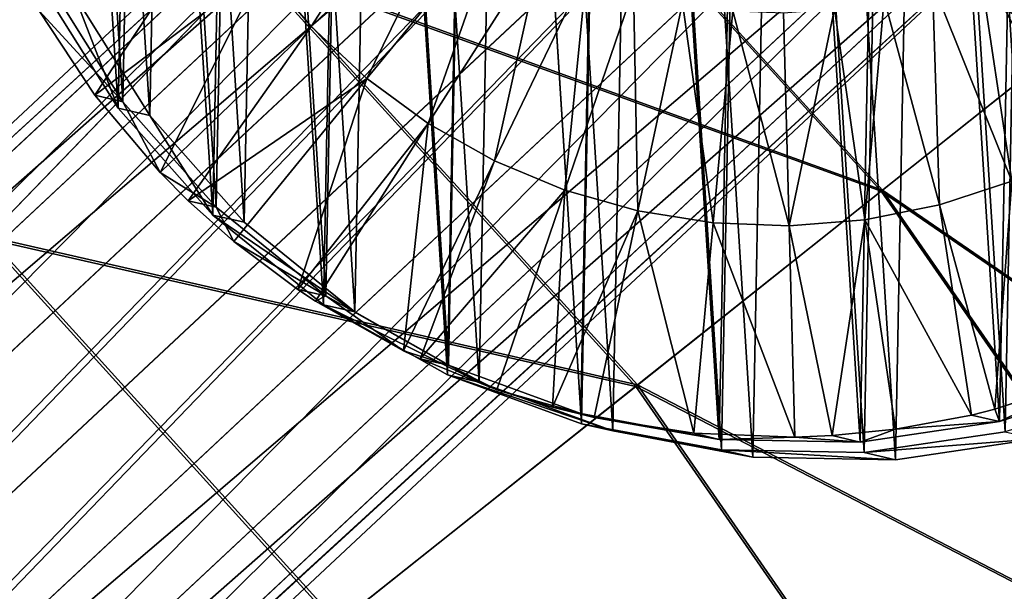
# Model space of a CAD drawing. Header units: millimetres. Extents: x 64 to 3333, y 103 to 3347.
# Tile 48 of 256: x 560.47 to 569.59, y 686.41 to 691.7. Entities that reach past the tile are written whole.
import ezdxf

# ---------------------------------------------------------------- set-up
doc = ezdxf.new("R2010")
doc.units = ezdxf.units.MM
doc.header["$LTSCALE"] = 25.4
doc.layers.get('0').update_dxf_attribs({"true_color": 0xff5454})

# ---------------------------------------------------------------- blocks, each defined once
blk = doc.blocks.new('SPIDER-6785-9743.STL')
at = {"color": 0}
mesh = blk.add_polyface(dxfattribs=at)
corners = [(559.9222, 697.1402, 1391.9711), (559.8716, 694.5073, 1391.951), (559.7878, 695.8258, 1391.9651), (560.171, 693.2205, 1391.9294), (560.2709, 698.4146, 1391.969), (560.6781, 692.0008, 1391.9009), (560.8244, 699.6143, 1391.9587), (561.3788, 690.8812, 1391.8661), (561.5677, 700.7065, 1391.9407), (562.2543, 689.8924, 1391.8259), (562.4805, 701.6614, 1391.9154), (563.2805, 689.0613, 1391.7816), (563.5379, 702.4531, 1391.8834), (564.4294, 688.4106, 1391.7344), (564.711, 703.0598, 1391.8457), (565.6698, 687.958, 1391.6853), (565.9679, 703.4651, 1391.8032), (566.9678, 687.7159, 1391.636), (567.2742, 703.6578, 1391.7572), (568.2879, 687.6909, 1391.5876), (568.5944, 703.6329, 1391.7089), (569.5942, 687.8837, 1391.5416), (569.8923, 703.3907, 1391.6595), (570.8511, 688.2889, 1391.4993), (571.1327, 702.9382, 1391.6106), (572.0242, 688.8957, 1391.4615), (572.2816, 702.2875, 1391.5632), (573.0816, 689.6873, 1391.4296), (573.3078, 701.4564, 1391.519), (573.9944, 690.6423, 1391.4042), (574.1832, 700.4675, 1391.4789), (574.7377, 691.7344, 1391.3861), (574.884, 699.348, 1391.444), (575.2913, 692.9341, 1391.376), (575.3911, 698.1282, 1391.4154), (575.64, 694.2086, 1391.3738), (575.6906, 696.8415, 1391.3938), (575.7743, 695.5229, 1391.3798)]
mesh.append_faces([[corners[k] for k in face] for face in [(0, 1, 2), (35, 36, 37)]], dxfattribs={"vtx0": -1, "color": 0})
mesh.append_faces([[corners[k] for k in face] for face in [(1, 0, 3), (3, 4, 5), (5, 6, 7), (7, 8, 9), (9, 10, 11), (11, 12, 13), (13, 14, 15), (15, 16, 17), (17, 18, 19), (19, 20, 21), (21, 22, 23), (23, 24, 25), (25, 26, 27), (27, 28, 29), (29, 30, 31), (31, 32, 33), (33, 34, 35)]], dxfattribs={"vtx0": -1, "vtx1": -1, "color": 0})
mesh.append_faces([[corners[k] for k in face] for face in [(3, 0, 4), (5, 4, 6), (7, 6, 8), (9, 8, 10), (11, 10, 12), (13, 12, 14), (15, 14, 16), (17, 16, 18), (19, 18, 20), (21, 20, 22), (23, 22, 24), (25, 24, 26), (27, 26, 28), (29, 28, 30), (31, 30, 32), (33, 32, 34), (35, 34, 36)]], dxfattribs={"vtx0": -1, "vtx2": -1, "color": 0})
mesh = blk.add_polyface(dxfattribs=at)
corners = [(559.9309, 694.5275, 1391.1117), (559.981, 697.1305, 1391.1315), (559.8481, 695.831, 1391.1255), (560.227, 693.2554, 1391.0903), (560.3257, 698.3904, 1391.1294), (560.7283, 692.0494, 1391.062), (560.8729, 699.5765, 1391.1193), (561.4211, 690.9426, 1391.0276), (561.6078, 700.6563, 1391.1014), (562.2866, 689.965, 1390.9879), (562.5103, 701.6004, 1391.0764), (563.3011, 689.1434, 1390.9441), (563.5556, 702.3831, 1391.0448), (564.437, 688.5001, 1390.8973), (564.7154, 702.9828, 1391.0074), (565.6633, 688.0526, 1390.849), (565.958, 703.3835, 1390.9655), (566.9465, 687.8132, 1390.8002), (567.2495, 703.5741, 1390.92), (568.2517, 687.7885, 1390.7524), (568.5546, 703.5494, 1390.8722), (569.5432, 687.9791, 1390.7069), (569.8378, 703.3101, 1390.8235), (570.7858, 688.3798, 1390.6649), (571.0641, 702.8626, 1390.775), (571.9456, 688.9796, 1390.6277), (572.2, 702.2193, 1390.7283), (572.9909, 689.7623, 1390.5961), (573.2145, 701.3976, 1390.6844), (573.8934, 690.7064, 1390.571), (574.0801, 700.42, 1390.6448), (574.6282, 691.7861, 1390.5532), (574.7729, 699.3132, 1390.6104), (575.1755, 692.9722, 1390.5431), (575.2742, 698.1073, 1390.5822), (575.5202, 694.2322, 1390.541), (575.5703, 696.8352, 1390.5608), (575.653, 695.5316, 1390.5469)]
mesh.append_faces([[corners[k] for k in face] for face in [(0, 1, 2), (36, 35, 37)]], dxfattribs={"vtx0": -1, "color": 0})
mesh.append_faces([[corners[k] for k in face] for face in [(1, 3, 4), (4, 5, 6), (6, 7, 8), (8, 9, 10), (10, 11, 12), (12, 13, 14), (14, 15, 16), (16, 17, 18), (18, 19, 20), (20, 21, 22), (22, 23, 24), (24, 25, 26), (26, 27, 28), (28, 29, 30), (30, 31, 32), (32, 33, 34), (34, 35, 36)]], dxfattribs={"vtx0": -1, "vtx1": -1, "color": 0})
mesh.append_faces([[corners[k] for k in face] for face in [(1, 0, 3), (4, 3, 5), (6, 5, 7), (8, 7, 9), (10, 9, 11), (12, 11, 13), (14, 13, 15), (16, 15, 17), (18, 17, 19), (20, 19, 21), (22, 21, 23), (24, 23, 25), (26, 25, 27), (28, 27, 29), (30, 29, 31), (32, 31, 33), (34, 33, 35)]], dxfattribs={"vtx0": -1, "vtx2": -1, "color": 0})
mesh = blk.add_polyface(dxfattribs=at)
corners = [(560.163, 694.4409, 1399.9454), (560.2136, 697.0739, 1399.9655), (560.0793, 695.7594, 1399.9595), (560.4625, 693.1542, 1399.924), (560.5623, 698.3483, 1399.9634), (560.9695, 691.9344, 1399.8953), (561.1158, 699.5479, 1399.9531), (561.6703, 690.8148, 1399.8605), (561.8591, 700.6401, 1399.9352), (562.5457, 689.826, 1399.8203), (562.7719, 701.5951, 1399.9098), (563.5719, 688.9949, 1399.776), (563.8293, 702.3867, 1399.8778), (564.7209, 688.3442, 1399.7288), (565.0024, 702.9935, 1399.8401), (565.9612, 687.8917, 1399.6798), (566.2593, 703.3987, 1399.7976), (567.2592, 687.6495, 1399.6305), (567.5656, 703.5915, 1399.7516), (568.5793, 687.6245, 1399.5822), (568.8857, 703.5665, 1399.7032), (569.8857, 687.8173, 1399.5361), (570.1837, 703.3244, 1399.6539), (571.1425, 688.2226, 1399.4937), (571.4241, 702.8718, 1399.605), (572.3157, 688.8293, 1399.4559), (572.5731, 702.2211, 1399.5577), (573.373, 689.6209, 1399.424), (573.5992, 701.39, 1399.5134), (574.2858, 690.5759, 1399.3986), (574.4747, 700.4012, 1399.4733), (575.0291, 691.6681, 1399.3806), (575.1755, 699.2816, 1399.4385), (575.5827, 692.8678, 1399.3704), (575.6825, 698.0618, 1399.4098), (575.9314, 694.1422, 1399.3682), (575.982, 696.7751, 1399.3882), (576.0657, 695.4566, 1399.3743)]
mesh.append_faces([[corners[k] for k in face] for face in [(0, 1, 2), (36, 35, 37)]], dxfattribs={"vtx0": -1, "color": 0})
mesh.append_faces([[corners[k] for k in face] for face in [(1, 3, 4), (4, 5, 6), (6, 7, 8), (8, 9, 10), (10, 11, 12), (12, 13, 14), (14, 15, 16), (16, 17, 18), (18, 19, 20), (20, 21, 22), (22, 23, 24), (24, 25, 26), (26, 27, 28), (28, 29, 30), (30, 31, 32), (32, 33, 34), (34, 35, 36)]], dxfattribs={"vtx0": -1, "vtx1": -1, "color": 0})
mesh.append_faces([[corners[k] for k in face] for face in [(1, 0, 3), (4, 3, 5), (6, 5, 7), (8, 7, 9), (10, 9, 11), (12, 11, 13), (14, 13, 15), (16, 15, 17), (18, 17, 19), (20, 19, 21), (22, 21, 23), (24, 23, 25), (26, 25, 27), (28, 27, 29), (30, 29, 31), (32, 31, 33), (34, 33, 35)]], dxfattribs={"vtx0": -1, "vtx2": -1, "color": 0})
mesh = blk.add_polyface(dxfattribs=at)
corners = [(567.4174, 697.0502, 1394.4392), (553.4641, 684.2689, 1389.1724), (553.3156, 683.8696, 1390.0499), (567.3345, 697.2333, 1393.4846)]
mesh.append_faces([[corners[k] for k in face] for face in [(0, 1, 2), (1, 0, 3)]], dxfattribs={"vtx0": -1, "color": 0})
mesh = blk.add_polyface(dxfattribs=at)
corners = [(553.4641, 684.2689, 1389.1724), (567.5115, 697.1382, 1392.5302), (553.8725, 684.3901, 1388.2948), (567.3345, 697.2333, 1393.4846)]
mesh.append_faces([[corners[k] for k in face] for face in [(0, 1, 2), (1, 0, 3)]], dxfattribs={"vtx0": -1, "color": 0})
mesh = blk.add_polyface(dxfattribs=at)
corners = [(567.5115, 697.1382, 1392.5302), (567.9215, 696.7797, 1391.7209), (553.8725, 684.3901, 1388.2948)]
mesh.append_faces([[corners[k] for k in face] for face in [(0, 1, 2)]], dxfattribs={"color": 0})
mesh = blk.add_polyface(dxfattribs=at)
corners = [(567.4174, 697.0502, 1394.4392), (553.3156, 683.8696, 1390.0499), (553.4495, 683.2531, 1390.7937)]
mesh.append_faces([[corners[k] for k in face] for face in [(0, 1, 2)]], dxfattribs={"color": 0})
mesh = blk.add_polyface(dxfattribs=at)
corners = [(567.4174, 697.0502, 1394.4392), (553.4495, 683.2531, 1390.7937), (567.7476, 696.617, 1395.2484)]
mesh.append_faces([[corners[k] for k in face] for face in [(0, 1, 2)]], dxfattribs={"color": 0})
at = {"color": 7, "true_color": 0xffffff}
mesh = blk.add_polyface(dxfattribs=at)
corners = [(571.3593, 692.4285, 70.8853), (566.1745, 695.9106, 76.7195), (570.1844, 691.4943, 76.7195), (567.2173, 696.9901, 70.8853)]
mesh.append_faces([[corners[k] for k in face] for face in [(0, 1, 2), (1, 0, 3)]], dxfattribs={"vtx0": -1, "color": 7})
mesh = blk.add_polyface(dxfattribs=at)
corners = [(566.183, 695.9195, 47.0723), (571.3652, 692.4332, 52.9077), (570.1942, 691.502, 47.0723), (567.2225, 696.9955, 52.9077)]
mesh.append_faces([[corners[k] for k in face] for face in [(0, 1, 2), (1, 0, 3)]], dxfattribs={"vtx0": -1, "color": 7})
at = {"color": 0}
mesh = blk.add_polyface(dxfattribs=at)
corners = [(567.9215, 696.7797, 1391.7209), (554.4786, 684.2148, 1387.5509), (553.8725, 684.3901, 1388.2948)]
mesh.append_faces([[corners[k] for k in face] for face in [(0, 1, 2)]], dxfattribs={"color": 0})
mesh = blk.add_polyface(dxfattribs=at)
corners = [(568.502, 696.212, 1391.1802), (554.4786, 684.2148, 1387.5509), (567.9215, 696.7797, 1391.7209)]
mesh.append_faces([[corners[k] for k in face] for face in [(0, 1, 2)]], dxfattribs={"color": 0})
mesh = blk.add_polyface(dxfattribs=at)
corners = [(567.7476, 696.617, 1395.2484), (553.4495, 683.2531, 1390.7937), (553.8456, 682.5131, 1391.2909)]
mesh.append_faces([[corners[k] for k in face] for face in [(0, 1, 2)]], dxfattribs={"color": 0})
mesh = blk.add_polyface(dxfattribs=at)
corners = [(568.2747, 695.9996, 1395.7891), (567.7476, 696.617, 1395.2484), (553.8456, 682.5131, 1391.2909)]
mesh.append_faces([[corners[k] for k in face] for face in [(0, 1, 2)]], dxfattribs={"color": 0})
mesh = blk.add_polyface(dxfattribs=at)
corners = [(568.502, 696.212, 1391.1802), (555.1901, 683.7698, 1387.0538), (554.4786, 684.2148, 1387.5509)]
mesh.append_faces([[corners[k] for k in face] for face in [(0, 1, 2)]], dxfattribs={"color": 0})
mesh = blk.add_polyface(dxfattribs=at)
corners = [(568.502, 696.212, 1391.1802), (555.8987, 683.1226, 1386.8793), (555.1901, 683.7698, 1387.0538), (569.1646, 695.5219, 1390.9904)]
mesh.append_faces([[corners[k] for k in face] for face in [(0, 1, 2), (1, 0, 3)]], dxfattribs={"vtx0": -1, "color": 0})
mesh = blk.add_polyface(dxfattribs=at)
corners = [(554.4435, 681.7624, 1391.4653), (568.2747, 695.9996, 1395.7891), (553.8456, 682.5131, 1391.2909), (568.9187, 695.2919, 1395.979)]
mesh.append_faces([[corners[k] for k in face] for face in [(0, 1, 2), (1, 0, 3)]], dxfattribs={"vtx0": -1, "color": 0})
at = {"color": 7, "true_color": 0xffffff}
mesh = blk.add_polyface(dxfattribs=at)
corners = [(570.1844, 691.4943, 76.7195), (564.6317, 694.3135, 82.3195), (568.4464, 690.1123, 82.3195), (566.1745, 695.9106, 76.7195)]
mesh.append_faces([[corners[k] for k in face] for face in [(0, 1, 2), (1, 0, 3)]], dxfattribs={"vtx0": -1, "color": 7})
mesh = blk.add_polyface(dxfattribs=at)
corners = [(564.6435, 694.3258, 41.4704), (570.1942, 691.502, 47.0723), (568.4597, 690.1229, 41.4704), (566.183, 695.9195, 47.0723)]
mesh.append_faces([[corners[k] for k in face] for face in [(0, 1, 2), (1, 0, 3)]], dxfattribs={"vtx0": -1, "color": 7})
mesh = blk.add_polyface(dxfattribs=at)
corners = [(556.4643, 692.7977, 92.4686), (562.6132, 692.2242, 87.597), (558.5728, 695.646, 87.597), (560.1511, 689.6755, 92.4686)]
mesh.append_faces([[corners[k] for k in face] for face in [(0, 1, 2), (1, 0, 3)]], dxfattribs={"vtx0": -1, "color": 7})
mesh = blk.add_polyface(dxfattribs=at)
corners = [(558.5855, 695.6632, 36.1905), (560.1688, 689.6938, 31.316), (556.4794, 692.8181, 31.316), (562.6281, 692.2396, 36.1905)]
mesh.append_faces([[corners[k] for k in face] for face in [(0, 1, 2), (1, 0, 3)]], dxfattribs={"vtx0": -1, "color": 7})
at = {"color": 0}
mesh = blk.add_polyface(dxfattribs=at)
corners = [(569.1646, 695.5219, 1390.9904), (556.4967, 682.3719, 1387.0538), (555.8987, 683.1226, 1386.8793), (569.8086, 694.8141, 1391.1802)]
mesh.append_faces([[corners[k] for k in face] for face in [(0, 1, 2), (1, 0, 3)]], dxfattribs={"vtx0": -1, "color": 0})
mesh = blk.add_polyface(dxfattribs=at)
corners = [(555.1522, 681.1152, 1391.2909), (568.9187, 695.2919, 1395.979), (554.4435, 681.7624, 1391.4653), (569.5812, 694.6017, 1395.7891)]
mesh.append_faces([[corners[k] for k in face] for face in [(0, 1, 2), (1, 0, 3)]], dxfattribs={"vtx0": -1, "color": 0})
mesh = blk.add_polyface(dxfattribs=at)
corners = [(570.3358, 694.1967, 1391.7209), (556.4967, 682.3719, 1387.0538), (569.8086, 694.8141, 1391.1802)]
mesh.append_faces([[corners[k] for k in face] for face in [(0, 1, 2)]], dxfattribs={"color": 0})
mesh = blk.add_polyface(dxfattribs=at)
corners = [(569.5812, 694.6017, 1395.7891), (555.1522, 681.1152, 1391.2909), (555.8638, 680.6702, 1390.7937)]
mesh.append_faces([[corners[k] for k in face] for face in [(0, 1, 2)]], dxfattribs={"color": 0})
mesh = blk.add_polyface(dxfattribs=at)
corners = [(570.1618, 694.0341, 1395.2484), (569.5812, 694.6017, 1395.7891), (555.8638, 680.6702, 1390.7937)]
mesh.append_faces([[corners[k] for k in face] for face in [(0, 1, 2)]], dxfattribs={"color": 0})
at = {"color": 7, "true_color": 0xffffff}
mesh = blk.add_polyface(dxfattribs=at)
corners = [(568.4464, 690.1123, 82.3195), (562.6132, 692.2242, 87.597), (566.1725, 688.3043, 87.597), (564.6317, 694.3135, 82.3195)]
mesh.append_faces([[corners[k] for k in face] for face in [(0, 1, 2), (1, 0, 3)]], dxfattribs={"vtx0": -1, "color": 7})
mesh = blk.add_polyface(dxfattribs=at)
corners = [(562.6281, 692.2396, 36.1905), (568.4597, 690.1229, 41.4704), (566.1893, 688.3176, 36.1905), (564.6435, 694.3258, 41.4704)]
mesh.append_faces([[corners[k] for k in face] for face in [(0, 1, 2), (1, 0, 3)]], dxfattribs={"vtx0": -1, "color": 7})
at = {"color": 0}
mesh = blk.add_polyface(dxfattribs=at)
corners = [(570.3358, 694.1967, 1391.7209), (556.8928, 681.6319, 1387.5509), (556.4967, 682.3719, 1387.0538)]
mesh.append_faces([[corners[k] for k in face] for face in [(0, 1, 2)]], dxfattribs={"color": 0})
mesh = blk.add_polyface(dxfattribs=at)
corners = [(570.3358, 694.1967, 1391.7209), (570.6659, 693.7635, 1392.5302), (556.8928, 681.6319, 1387.5509)]
mesh.append_faces([[corners[k] for k in face] for face in [(0, 1, 2)]], dxfattribs={"color": 0})
mesh = blk.add_polyface(dxfattribs=at)
corners = [(570.1618, 694.0341, 1395.2484), (555.8638, 680.6702, 1390.7937), (556.4699, 680.4949, 1390.0499)]
mesh.append_faces([[corners[k] for k in face] for face in [(0, 1, 2)]], dxfattribs={"color": 0})
mesh = blk.add_polyface(dxfattribs=at)
corners = [(570.1618, 694.0341, 1395.2484), (556.4699, 680.4949, 1390.0499), (570.5717, 693.6755, 1394.4392)]
mesh.append_faces([[corners[k] for k in face] for face in [(0, 1, 2)]], dxfattribs={"color": 0})
mesh = blk.add_polyface(dxfattribs=at)
corners = [(570.6659, 693.7635, 1392.5302), (557.0268, 681.0154, 1388.2948), (556.8928, 681.6319, 1387.5509)]
mesh.append_faces([[corners[k] for k in face] for face in [(0, 1, 2)]], dxfattribs={"color": 0})
mesh = blk.add_polyface(dxfattribs=at)
corners = [(570.6659, 693.7635, 1392.5302), (570.7487, 693.5805, 1393.4846), (557.0268, 681.0154, 1388.2948)]
mesh.append_faces([[corners[k] for k in face] for face in [(0, 1, 2)]], dxfattribs={"color": 0})
mesh = blk.add_polyface(dxfattribs=at)
corners = [(570.7487, 693.5805, 1393.4846), (556.4699, 680.4949, 1390.0499), (556.8783, 680.6161, 1389.1724), (570.5717, 693.6755, 1394.4392)]
mesh.append_faces([[corners[k] for k in face] for face in [(0, 1, 2), (1, 0, 3)]], dxfattribs={"vtx0": -1, "color": 0})
mesh = blk.add_polyface(dxfattribs=at)
corners = [(570.7487, 693.5805, 1393.4846), (556.8783, 680.6161, 1389.1724), (557.0268, 681.0154, 1388.2948)]
mesh.append_faces([[corners[k] for k in face] for face in [(0, 1, 2)]], dxfattribs={"color": 0})
mesh = blk.add_polyface(dxfattribs=at)
corners = [(564.2791, 693.3616, 1383.0865), (563.166, 691.6379, 1383.4197), (562.7111, 692.1767, 1383.4407), (564.5832, 693.0013, 1383.0725)]
mesh.append_faces([[corners[k] for k in face] for face in [(0, 1, 2), (1, 0, 3)]], dxfattribs={"vtx0": -1, "color": 0})
mesh = blk.add_polyface(dxfattribs=at)
corners = [(564.5832, 693.0013, 1383.0725), (563.6813, 691.1569, 1383.3969), (563.166, 691.6379, 1383.4197), (564.9278, 692.6797, 1383.0573)]
mesh.append_faces([[corners[k] for k in face] for face in [(0, 1, 2), (1, 0, 3)]], dxfattribs={"vtx0": -1, "color": 0})
mesh = blk.add_polyface(dxfattribs=at)
corners = [(562.323, 692.7655, 1383.4597), (561.1611, 691.0018, 1383.8938), (560.6456, 691.784, 1383.9191), (562.7111, 692.1767, 1383.4407)]
mesh.append_faces([[corners[k] for k in face] for face in [(0, 1, 2), (1, 0, 3)]], dxfattribs={"vtx0": -1, "color": 0})
mesh = blk.add_polyface(dxfattribs=at)
corners = [(564.9278, 692.6797, 1383.0573), (564.2501, 690.7402, 1383.3727), (563.6813, 691.1569, 1383.3969), (565.308, 692.4011, 1383.0411)]
mesh.append_faces([[corners[k] for k in face] for face in [(0, 1, 2), (1, 0, 3)]], dxfattribs={"vtx0": -1, "color": 0})
mesh = blk.add_polyface(dxfattribs=at)
corners = [(569.7516, 692.4904, 1382.8799), (570.2968, 690.5028, 1383.1503), (569.3506, 692.2425, 1382.8925), (570.8965, 690.8737, 1383.1315)]
mesh.append_faces([[corners[k] for k in face] for face in [(0, 1, 2), (1, 0, 3)]], dxfattribs={"vtx0": -1, "color": 0})
mesh = blk.add_polyface(dxfattribs=at)
corners = [(565.308, 692.4011, 1383.0411), (564.864, 690.3937, 1383.3474), (564.2501, 690.7402, 1383.3727), (565.7184, 692.1695, 1383.0242)]
mesh.append_faces([[corners[k] for k in face] for face in [(0, 1, 2), (1, 0, 3)]], dxfattribs={"vtx0": -1, "color": 0})
at = {"color": 7, "true_color": 0xffffff}
mesh = blk.add_polyface(dxfattribs=at)
corners = [(566.1725, 688.3043, 87.597), (560.1511, 689.6755, 92.4686), (563.3987, 686.0988, 92.4686), (562.6132, 692.2242, 87.597)]
mesh.append_faces([[corners[k] for k in face] for face in [(0, 1, 2), (1, 0, 3)]], dxfattribs={"vtx0": -1, "color": 7})
mesh = blk.add_polyface(dxfattribs=at)
corners = [(560.1688, 689.6938, 31.316), (566.1893, 688.3176, 36.1905), (563.4186, 686.1146, 31.316), (562.6281, 692.2396, 36.1905)]
mesh.append_faces([[corners[k] for k in face] for face in [(0, 1, 2), (1, 0, 3)]], dxfattribs={"vtx0": -1, "color": 7})
at = {"color": 0}
mesh = blk.add_polyface(dxfattribs=at)
corners = [(569.3506, 692.2425, 1382.8925), (569.6573, 690.2056, 1383.1711), (568.9231, 692.0438, 1382.9064), (570.2968, 690.5028, 1383.1503)]
mesh.append_faces([[corners[k] for k in face] for face in [(0, 1, 2), (1, 0, 3)]], dxfattribs={"vtx0": -1, "color": 0})
mesh = blk.add_polyface(dxfattribs=at)
corners = [(562.7111, 692.1767, 1383.4407), (561.7654, 690.2862, 1383.8657), (561.1611, 691.0018, 1383.8938), (563.166, 691.6379, 1383.4197)]
mesh.append_faces([[corners[k] for k in face] for face in [(0, 1, 2), (1, 0, 3)]], dxfattribs={"vtx0": -1, "color": 0})
mesh = blk.add_polyface(dxfattribs=at)
corners = [(565.7184, 692.1695, 1383.0242), (565.5146, 690.1224, 1383.3214), (564.864, 690.3937, 1383.3474), (566.1534, 691.9881, 1383.0068)]
mesh.append_faces([[corners[k] for k in face] for face in [(0, 1, 2), (1, 0, 3)]], dxfattribs={"vtx0": -1, "color": 0})
mesh = blk.add_polyface(dxfattribs=at)
corners = [(560.7283, 692.0494, 1391.062), (560.6456, 691.784, 1383.9191), (561.4211, 690.9426, 1391.0276)]
mesh.append_faces([[corners[k] for k in face] for face in [(0, 1, 2)]], dxfattribs={"color": 0})
mesh = blk.add_polyface(dxfattribs=at)
corners = [(568.9231, 692.0438, 1382.9064), (568.9873, 689.9861, 1383.1937), (568.4752, 691.897, 1382.9215), (569.6573, 690.2056, 1383.1711)]
mesh.append_faces([[corners[k] for k in face] for face in [(0, 1, 2), (1, 0, 3)]], dxfattribs={"vtx0": -1, "color": 0})
mesh = blk.add_polyface(dxfattribs=at)
corners = [(560.9695, 691.9344, 1399.8953), (561.3788, 690.8812, 1391.8661), (561.6703, 690.8148, 1399.8605), (560.6781, 692.0008, 1391.9009)]
mesh.append_faces([[corners[k] for k in face] for face in [(0, 1, 2), (1, 0, 3)]], dxfattribs={"vtx0": -1, "color": 0})
mesh = blk.add_polyface(dxfattribs=at)
corners = [(566.1534, 691.9881, 1383.0068), (566.1927, 689.9299, 1383.295), (565.5146, 690.1224, 1383.3214), (566.6068, 691.8594, 1382.9893)]
mesh.append_faces([[corners[k] for k in face] for face in [(0, 1, 2), (1, 0, 3)]], dxfattribs={"vtx0": -1, "color": 0})
mesh = blk.add_polyface(dxfattribs=at)
corners = [(566.6068, 691.8594, 1382.9893), (566.8889, 689.8191, 1383.2688), (566.1927, 689.9299, 1383.295), (567.0723, 691.7853, 1382.9717)]
mesh.append_faces([[corners[k] for k in face] for face in [(0, 1, 2), (1, 0, 3)]], dxfattribs={"vtx0": -1, "color": 0})
mesh = blk.add_polyface(dxfattribs=at)
corners = [(568.4752, 691.897, 1382.9215), (568.2961, 689.8474, 1383.2178), (568.0131, 691.8043, 1382.9375), (568.9873, 689.9861, 1383.1937)]
mesh.append_faces([[corners[k] for k in face] for face in [(0, 1, 2), (1, 0, 3)]], dxfattribs={"vtx0": -1, "color": 0})
mesh = blk.add_polyface(dxfattribs=at)
corners = [(560.6456, 691.784, 1383.9191), (561.1611, 691.0018, 1383.8938), (561.4211, 690.9426, 1391.0276)]
mesh.append_faces([[corners[k] for k in face] for face in [(0, 1, 2)]], dxfattribs={"color": 0})
mesh = blk.add_polyface(dxfattribs=at)
corners = [(567.0723, 691.7853, 1382.9717), (567.5933, 689.7914, 1383.2429), (566.8889, 689.8191, 1383.2688), (567.5432, 691.7669, 1382.9543)]
mesh.append_faces([[corners[k] for k in face] for face in [(0, 1, 2), (1, 0, 3)]], dxfattribs={"vtx0": -1, "color": 0})
mesh = blk.add_polyface(dxfattribs=at)
corners = [(568.0131, 691.8043, 1382.9375), (567.5933, 689.7914, 1383.2429), (567.5432, 691.7669, 1382.9543), (568.2961, 689.8474, 1383.2178)]
mesh.append_faces([[corners[k] for k in face] for face in [(0, 1, 2), (1, 0, 3)]], dxfattribs={"vtx0": -1, "color": 0})
mesh = blk.add_polyface(dxfattribs=at)
corners = [(563.166, 691.6379, 1383.4197), (562.0266, 690.0242, 1383.8541), (561.7654, 690.2862, 1383.8657)]
mesh.append_faces([[corners[k] for k in face] for face in [(0, 1, 2)]], dxfattribs={"color": 0})
mesh = blk.add_polyface(dxfattribs=at)
corners = [(563.6813, 691.1569, 1383.3969), (562.0266, 690.0242, 1383.8541), (563.166, 691.6379, 1383.4197)]
mesh.append_faces([[corners[k] for k in face] for face in [(0, 1, 2)]], dxfattribs={"color": 0})
at = {"color": 7, "true_color": 0xffffff}
mesh = blk.add_polyface(dxfattribs=at)
corners = [(573.5837, 686.5924, 76.7195), (568.4464, 690.1123, 82.3195), (571.6801, 685.4491, 82.3195), (570.1844, 691.4943, 76.7195)]
mesh.append_faces([[corners[k] for k in face] for face in [(0, 1, 2), (1, 0, 3)]], dxfattribs={"vtx0": -1, "color": 7})
mesh = blk.add_polyface(dxfattribs=at)
corners = [(568.4597, 690.1229, 41.4704), (573.5943, 686.5988, 47.0723), (571.6947, 685.4579, 41.4704), (570.1942, 691.502, 47.0723)]
mesh.append_faces([[corners[k] for k in face] for face in [(0, 1, 2), (1, 0, 3)]], dxfattribs={"vtx0": -1, "color": 7})
at = {"color": 0}
mesh = blk.add_polyface(dxfattribs=at)
corners = [(563.6813, 691.1569, 1383.3969), (562.4501, 689.6471, 1383.8356), (562.0266, 690.0242, 1383.8541)]
mesh.append_faces([[corners[k] for k in face] for face in [(0, 1, 2)]], dxfattribs={"color": 0})
mesh = blk.add_polyface(dxfattribs=at)
corners = [(563.6813, 691.1569, 1383.3969), (563.0411, 689.2026, 1383.8103), (562.4501, 689.6471, 1383.8356)]
mesh.append_faces([[corners[k] for k in face] for face in [(0, 1, 2)]], dxfattribs={"color": 0})
mesh = blk.add_polyface(dxfattribs=at)
corners = [(564.2501, 690.7402, 1383.3727), (563.0411, 689.2026, 1383.8103), (563.6813, 691.1569, 1383.3969)]
mesh.append_faces([[corners[k] for k in face] for face in [(0, 1, 2)]], dxfattribs={"color": 0})
mesh = blk.add_polyface(dxfattribs=at)
corners = [(561.1611, 691.0018, 1383.8938), (561.7654, 690.2862, 1383.8657), (561.4211, 690.9426, 1391.0276)]
mesh.append_faces([[corners[k] for k in face] for face in [(0, 1, 2)]], dxfattribs={"color": 0})
mesh = blk.add_polyface(dxfattribs=at)
corners = [(561.4211, 690.9426, 1391.0276), (561.7654, 690.2862, 1383.8657), (562.2866, 689.965, 1390.9879)]
mesh.append_faces([[corners[k] for k in face] for face in [(0, 1, 2)]], dxfattribs={"color": 0})
mesh = blk.add_polyface(dxfattribs=at)
corners = [(561.6703, 690.8148, 1399.8605), (562.2543, 689.8924, 1391.8259), (562.5457, 689.826, 1399.8203), (561.3788, 690.8812, 1391.8661)]
mesh.append_faces([[corners[k] for k in face] for face in [(0, 1, 2), (1, 0, 3)]], dxfattribs={"vtx0": -1, "color": 0})
mesh = blk.add_polyface(dxfattribs=at)
corners = [(564.2501, 690.7402, 1383.3727), (563.2055, 689.0936, 1383.8033), (563.0411, 689.2026, 1383.8103)]
mesh.append_faces([[corners[k] for k in face] for face in [(0, 1, 2)]], dxfattribs={"color": 0})
mesh = blk.add_polyface(dxfattribs=at)
corners = [(564.2501, 690.7402, 1383.3727), (564.0211, 688.6333, 1383.7698), (563.2055, 689.0936, 1383.8033), (564.864, 690.3937, 1383.3474)]
mesh.append_faces([[corners[k] for k in face] for face in [(0, 1, 2), (1, 0, 3)]], dxfattribs={"vtx0": -1, "color": 0})
mesh = blk.add_polyface(dxfattribs=at)
corners = [(564.864, 690.3937, 1383.3474), (564.177, 688.5593, 1383.7635), (564.0211, 688.6333, 1383.7698)]
mesh.append_faces([[corners[k] for k in face] for face in [(0, 1, 2)]], dxfattribs={"color": 0})
mesh = blk.add_polyface(dxfattribs=at)
corners = [(565.5146, 690.1224, 1383.3214), (564.177, 688.5593, 1383.7635), (564.864, 690.3937, 1383.3474)]
mesh.append_faces([[corners[k] for k in face] for face in [(0, 1, 2)]], dxfattribs={"color": 0})
mesh = blk.add_polyface(dxfattribs=at)
corners = [(561.7654, 690.2862, 1383.8657), (562.0266, 690.0242, 1383.8541), (562.2866, 689.965, 1390.9879)]
mesh.append_faces([[corners[k] for k in face] for face in [(0, 1, 2)]], dxfattribs={"color": 0})
mesh = blk.add_polyface(dxfattribs=at)
corners = [(569.6573, 690.2056, 1383.1711), (569.4985, 688.0918, 1383.5657), (568.9873, 689.9861, 1383.1937), (570.3886, 688.3834, 1383.5356)]
mesh.append_faces([[corners[k] for k in face] for face in [(0, 1, 2), (1, 0, 3)]], dxfattribs={"vtx0": -1, "color": 0})
mesh = blk.add_polyface(dxfattribs=at)
corners = [(565.5146, 690.1224, 1383.3214), (564.8854, 688.2729, 1383.7354), (564.177, 688.5593, 1383.7635)]
mesh.append_faces([[corners[k] for k in face] for face in [(0, 1, 2)]], dxfattribs={"color": 0})
mesh = blk.add_polyface(dxfattribs=at)
corners = [(565.5146, 690.1224, 1383.3214), (565.4033, 688.1118, 1383.7151), (564.8854, 688.2729, 1383.7354)]
mesh.append_faces([[corners[k] for k in face] for face in [(0, 1, 2)]], dxfattribs={"color": 0})
mesh = blk.add_polyface(dxfattribs=at)
corners = [(566.1927, 689.9299, 1383.295), (565.4033, 688.1118, 1383.7151), (565.5146, 690.1224, 1383.3214)]
mesh.append_faces([[corners[k] for k in face] for face in [(0, 1, 2)]], dxfattribs={"color": 0})
at = {"color": 7, "true_color": 0xffffff}
mesh = blk.add_polyface(dxfattribs=at)
corners = [(571.6801, 685.4491, 82.3195), (566.1725, 688.3043, 87.597), (569.1897, 683.9533, 87.597), (568.4464, 690.1123, 82.3195)]
mesh.append_faces([[corners[k] for k in face] for face in [(0, 1, 2), (1, 0, 3)]], dxfattribs={"vtx0": -1, "color": 7})
mesh = blk.add_polyface(dxfattribs=at)
corners = [(566.1893, 688.3176, 36.1905), (571.6947, 685.4579, 41.4704), (569.2081, 683.9644, 36.1905), (568.4597, 690.1229, 41.4704)]
mesh.append_faces([[corners[k] for k in face] for face in [(0, 1, 2), (1, 0, 3)]], dxfattribs={"vtx0": -1, "color": 7})
at = {"color": 0}
mesh = blk.add_polyface(dxfattribs=at)
corners = [(562.2866, 689.965, 1390.9879), (562.0266, 690.0242, 1383.8541), (562.4501, 689.6471, 1383.8356)]
mesh.append_faces([[corners[k] for k in face] for face in [(0, 1, 2)]], dxfattribs={"color": 0})
mesh = blk.add_polyface(dxfattribs=at)
corners = [(562.2866, 689.965, 1390.9879), (562.4501, 689.6471, 1383.8356), (563.3011, 689.1434, 1390.9441)]
mesh.append_faces([[corners[k] for k in face] for face in [(0, 1, 2)]], dxfattribs={"color": 0})
mesh = blk.add_polyface(dxfattribs=at)
corners = [(566.1927, 689.9299, 1383.295), (565.7863, 688.0172, 1383.7003), (565.4033, 688.1118, 1383.7151)]
mesh.append_faces([[corners[k] for k in face] for face in [(0, 1, 2)]], dxfattribs={"color": 0})
mesh = blk.add_polyface(dxfattribs=at)
corners = [(566.1927, 689.9299, 1383.295), (566.711, 687.87, 1383.6654), (565.7863, 688.0172, 1383.7003), (566.8889, 689.8191, 1383.2688)]
mesh.append_faces([[corners[k] for k in face] for face in [(0, 1, 2), (1, 0, 3)]], dxfattribs={"vtx0": -1, "color": 0})
mesh = blk.add_polyface(dxfattribs=at)
corners = [(569.2831, 688.0383, 1383.5731), (568.2961, 689.8474, 1383.2178), (568.9873, 689.9861, 1383.1937)]
mesh.append_faces([[corners[k] for k in face] for face in [(0, 1, 2)]], dxfattribs={"color": 0})
mesh = blk.add_polyface(dxfattribs=at)
corners = [(569.4985, 688.0918, 1383.5657), (569.2831, 688.0383, 1383.5731), (568.9873, 689.9861, 1383.1937)]
mesh.append_faces([[corners[k] for k in face] for face in [(0, 1, 2)]], dxfattribs={"color": 0})
mesh = blk.add_polyface(dxfattribs=at)
corners = [(563.5719, 688.9949, 1399.776), (562.2543, 689.8924, 1391.8259), (563.2805, 689.0613, 1391.7816), (562.5457, 689.826, 1399.8203)]
mesh.append_faces([[corners[k] for k in face] for face in [(0, 1, 2), (1, 0, 3)]], dxfattribs={"vtx0": -1, "color": 0})
mesh = blk.add_polyface(dxfattribs=at)
corners = [(568.2961, 689.8474, 1383.2178), (567.9916, 687.8478, 1383.6185), (567.5933, 689.7914, 1383.2429)]
mesh.append_faces([[corners[k] for k in face] for face in [(0, 1, 2)]], dxfattribs={"color": 0})
mesh = blk.add_polyface(dxfattribs=at)
corners = [(568.5803, 687.9075, 1383.5977), (567.9916, 687.8478, 1383.6185), (568.2961, 689.8474, 1383.2178)]
mesh.append_faces([[corners[k] for k in face] for face in [(0, 1, 2)]], dxfattribs={"color": 0})
mesh = blk.add_polyface(dxfattribs=at)
corners = [(569.2831, 688.0383, 1383.5731), (568.5803, 687.9075, 1383.5977), (568.2961, 689.8474, 1383.2178)]
mesh.append_faces([[corners[k] for k in face] for face in [(0, 1, 2)]], dxfattribs={"color": 0})
mesh = blk.add_polyface(dxfattribs=at)
corners = [(566.8889, 689.8191, 1383.2688), (567.6467, 687.8333, 1383.631), (566.711, 687.87, 1383.6654), (567.5933, 689.7914, 1383.2429)]
mesh.append_faces([[corners[k] for k in face] for face in [(0, 1, 2), (1, 0, 3)]], dxfattribs={"vtx0": -1, "color": 0})
mesh = blk.add_polyface(dxfattribs=at)
corners = [(567.9916, 687.8478, 1383.6185), (567.6467, 687.8333, 1383.631), (567.5933, 689.7914, 1383.2429)]
mesh.append_faces([[corners[k] for k in face] for face in [(0, 1, 2)]], dxfattribs={"color": 0})
at = {"color": 7, "true_color": 0xffffff}
mesh = blk.add_polyface(dxfattribs=at)
corners = [(560.1688, 683.5305, 96.8575), (560.1511, 689.6755, 92.4686), (557.284, 686.7076, 96.8575), (563.3987, 686.0988, 92.4686)]
mesh.append_faces([[corners[k] for k in face] for face in [(0, 1, 2), (1, 0, 3)]], dxfattribs={"vtx0": -1, "color": 7})
mesh = blk.add_polyface(dxfattribs=at)
corners = [(560.1688, 689.6938, 31.316), (560.1916, 683.5486, 26.9236), (557.3042, 686.7285, 26.9236), (563.4186, 686.1146, 31.316)]
mesh.append_faces([[corners[k] for k in face] for face in [(0, 1, 2), (1, 0, 3)]], dxfattribs={"vtx0": -1, "color": 7})
at = {"color": 0}
mesh = blk.add_polyface(dxfattribs=at)
corners = [(563.3011, 689.1434, 1390.9441), (562.4501, 689.6471, 1383.8356), (563.0411, 689.2026, 1383.8103)]
mesh.append_faces([[corners[k] for k in face] for face in [(0, 1, 2)]], dxfattribs={"color": 0})
mesh = blk.add_polyface(dxfattribs=at)
corners = [(563.3011, 689.1434, 1390.9441), (563.0411, 689.2026, 1383.8103), (563.2055, 689.0936, 1383.8033)]
mesh.append_faces([[corners[k] for k in face] for face in [(0, 1, 2)]], dxfattribs={"color": 0})
mesh = blk.add_polyface(dxfattribs=at)
corners = [(563.3011, 689.1434, 1390.9441), (563.2055, 689.0936, 1383.8033), (564.0211, 688.6333, 1383.7698)]
mesh.append_faces([[corners[k] for k in face] for face in [(0, 1, 2)]], dxfattribs={"color": 0})
mesh = blk.add_polyface(dxfattribs=at)
corners = [(563.3011, 689.1434, 1390.9441), (564.0211, 688.6333, 1383.7698), (564.437, 688.5001, 1390.8973)]
mesh.append_faces([[corners[k] for k in face] for face in [(0, 1, 2)]], dxfattribs={"color": 0})
mesh = blk.add_polyface(dxfattribs=at)
corners = [(564.7209, 688.3442, 1399.7288), (563.2805, 689.0613, 1391.7816), (564.4294, 688.4106, 1391.7344), (563.5719, 688.9949, 1399.776)]
mesh.append_faces([[corners[k] for k in face] for face in [(0, 1, 2), (1, 0, 3)]], dxfattribs={"vtx0": -1, "color": 0})
mesh = blk.add_polyface(dxfattribs=at)
corners = [(564.437, 688.5001, 1390.8973), (564.0211, 688.6333, 1383.7698), (564.177, 688.5593, 1383.7635)]
mesh.append_faces([[corners[k] for k in face] for face in [(0, 1, 2)]], dxfattribs={"color": 0})
mesh = blk.add_polyface(dxfattribs=at)
corners = [(564.437, 688.5001, 1390.8973), (564.177, 688.5593, 1383.7635), (564.8854, 688.2729, 1383.7354)]
mesh.append_faces([[corners[k] for k in face] for face in [(0, 1, 2)]], dxfattribs={"color": 0})
mesh = blk.add_polyface(dxfattribs=at)
corners = [(564.437, 688.5001, 1390.8973), (564.8854, 688.2729, 1383.7354), (565.6633, 688.0526, 1390.849)]
mesh.append_faces([[corners[k] for k in face] for face in [(0, 1, 2)]], dxfattribs={"color": 0})
mesh = blk.add_polyface(dxfattribs=at)
corners = [(565.9612, 687.8917, 1399.6798), (564.4294, 688.4106, 1391.7344), (565.6698, 687.958, 1391.6853), (564.7209, 688.3442, 1399.7288)]
mesh.append_faces([[corners[k] for k in face] for face in [(0, 1, 2), (1, 0, 3)]], dxfattribs={"vtx0": -1, "color": 0})
mesh = blk.add_polyface(dxfattribs=at)
corners = [(569.5432, 687.9791, 1390.7069), (569.4985, 688.0918, 1383.5657), (570.3886, 688.3834, 1383.5356)]
mesh.append_faces([[corners[k] for k in face] for face in [(0, 1, 2)]], dxfattribs={"color": 0})
mesh = blk.add_polyface(dxfattribs=at)
corners = [(569.5432, 687.9791, 1390.7069), (570.3886, 688.3834, 1383.5356), (570.7858, 688.3798, 1390.6649)]
mesh.append_faces([[corners[k] for k in face] for face in [(0, 1, 2)]], dxfattribs={"color": 0})
at = {"color": 7, "true_color": 0xffffff}
mesh = blk.add_polyface(dxfattribs=at)
corners = [(569.1897, 683.9533, 87.597), (563.3987, 686.0988, 92.4686), (566.1518, 682.1287, 92.4686), (566.1725, 688.3043, 87.597)]
mesh.append_faces([[corners[k] for k in face] for face in [(0, 1, 2), (1, 0, 3)]], dxfattribs={"vtx0": -1, "color": 7})
mesh = blk.add_polyface(dxfattribs=at)
corners = [(563.4186, 686.1146, 31.316), (569.2081, 683.9644, 36.1905), (566.1736, 682.1418, 31.316), (566.1893, 688.3176, 36.1905)]
mesh.append_faces([[corners[k] for k in face] for face in [(0, 1, 2), (1, 0, 3)]], dxfattribs={"vtx0": -1, "color": 7})
at = {"color": 0}
mesh = blk.add_polyface(dxfattribs=at)
corners = [(565.6633, 688.0526, 1390.849), (564.8854, 688.2729, 1383.7354), (565.4033, 688.1118, 1383.7151)]
mesh.append_faces([[corners[k] for k in face] for face in [(0, 1, 2)]], dxfattribs={"color": 0})
mesh = blk.add_polyface(dxfattribs=at)
corners = [(565.6633, 688.0526, 1390.849), (565.4033, 688.1118, 1383.7151), (565.7863, 688.0172, 1383.7003)]
mesh.append_faces([[corners[k] for k in face] for face in [(0, 1, 2)]], dxfattribs={"color": 0})
mesh = blk.add_polyface(dxfattribs=at)
corners = [(565.6633, 688.0526, 1390.849), (565.7863, 688.0172, 1383.7003), (566.9465, 687.8132, 1390.8002)]
mesh.append_faces([[corners[k] for k in face] for face in [(0, 1, 2)]], dxfattribs={"color": 0})
mesh = blk.add_polyface(dxfattribs=at)
corners = [(566.9465, 687.8132, 1390.8002), (565.7863, 688.0172, 1383.7003), (566.711, 687.87, 1383.6654)]
mesh.append_faces([[corners[k] for k in face] for face in [(0, 1, 2)]], dxfattribs={"color": 0})
mesh = blk.add_polyface(dxfattribs=at)
corners = [(569.5432, 687.9791, 1390.7069), (568.5803, 687.9075, 1383.5977), (569.2831, 688.0383, 1383.5731)]
mesh.append_faces([[corners[k] for k in face] for face in [(0, 1, 2)]], dxfattribs={"color": 0})
mesh = blk.add_polyface(dxfattribs=at)
corners = [(569.5432, 687.9791, 1390.7069), (569.2831, 688.0383, 1383.5731), (569.4985, 688.0918, 1383.5657)]
mesh.append_faces([[corners[k] for k in face] for face in [(0, 1, 2)]], dxfattribs={"color": 0})
mesh = blk.add_polyface(dxfattribs=at)
corners = [(567.2592, 687.6495, 1399.6305), (565.6698, 687.958, 1391.6853), (566.9678, 687.7159, 1391.636), (565.9612, 687.8917, 1399.6798)]
mesh.append_faces([[corners[k] for k in face] for face in [(0, 1, 2), (1, 0, 3)]], dxfattribs={"vtx0": -1, "color": 0})
mesh = blk.add_polyface(dxfattribs=at)
corners = [(568.2517, 687.7885, 1390.7524), (568.5803, 687.9075, 1383.5977), (569.5432, 687.9791, 1390.7069)]
mesh.append_faces([[corners[k] for k in face] for face in [(0, 1, 2)]], dxfattribs={"color": 0})
mesh = blk.add_polyface(dxfattribs=at)
corners = [(566.9465, 687.8132, 1390.8002), (566.711, 687.87, 1383.6654), (567.6467, 687.8333, 1383.631)]
mesh.append_faces([[corners[k] for k in face] for face in [(0, 1, 2)]], dxfattribs={"color": 0})
mesh = blk.add_polyface(dxfattribs=at)
corners = [(566.9465, 687.8132, 1390.8002), (567.6467, 687.8333, 1383.631), (568.2517, 687.7885, 1390.7524)]
mesh.append_faces([[corners[k] for k in face] for face in [(0, 1, 2)]], dxfattribs={"color": 0})
mesh = blk.add_polyface(dxfattribs=at)
corners = [(568.2517, 687.7885, 1390.7524), (567.6467, 687.8333, 1383.631), (567.9916, 687.8478, 1383.6185)]
mesh.append_faces([[corners[k] for k in face] for face in [(0, 1, 2)]], dxfattribs={"color": 0})
mesh = blk.add_polyface(dxfattribs=at)
corners = [(568.2517, 687.7885, 1390.7524), (567.9916, 687.8478, 1383.6185), (568.5803, 687.9075, 1383.5977)]
mesh.append_faces([[corners[k] for k in face] for face in [(0, 1, 2)]], dxfattribs={"color": 0})
mesh = blk.add_polyface(dxfattribs=at)
corners = [(569.8857, 687.8173, 1399.5361), (568.2879, 687.6909, 1391.5876), (569.5942, 687.8837, 1391.5416), (568.5793, 687.6245, 1399.5822)]
mesh.append_faces([[corners[k] for k in face] for face in [(0, 1, 2), (1, 0, 3)]], dxfattribs={"vtx0": -1, "color": 0})
mesh = blk.add_polyface(dxfattribs=at)
corners = [(568.5793, 687.6245, 1399.5822), (566.9678, 687.7159, 1391.636), (568.2879, 687.6909, 1391.5876), (567.2592, 687.6495, 1399.6305)]
mesh.append_faces([[corners[k] for k in face] for face in [(0, 1, 2), (1, 0, 3)]], dxfattribs={"vtx0": -1, "color": 0})

msp = doc.modelspace()

# ---------------------------------------------------------------- block references
at = {"color": 250, "true_color": 0x262626}
msp.add_blockref('SPIDER-6785-9743.STL', (0, 0), dxfattribs=at)

doc.saveas('drawing.dxf')
